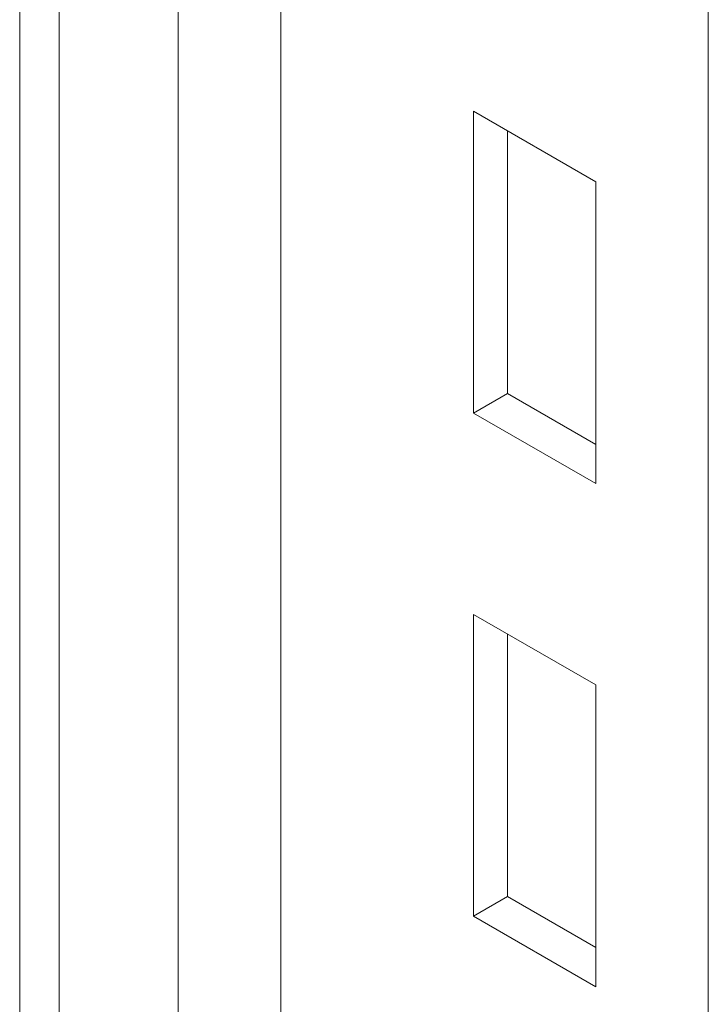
# Model space of a CAD drawing. Header units: millimetres. Extents: x -480 to 1549, y -2911 to -293.
# Tile 6 of 106: x -397 to -341, y -2477 to -2397. Entities that reach past the tile are written whole.
import ezdxf

# ---------------------------------------------------------------- set-up
doc = ezdxf.new("R2010")
doc.units = ezdxf.units.MM

msp = doc.modelspace()

# ---------------------------------------------------------------- linework, layer by layer
at = {"color": 7, "linetype": 'Continuous', "lineweight": 15}
for p, q in [((-396.572, -1860.177), (-396.572, -2563.566)), ((-340.735, -2151.857), (-340.735, -2509.869)), ((-349.867, -2410.503), (-359.767, -2404.789)), ((-359.767, -2404.789), (-359.767, -2429.285)), ((-357.009, -2427.693), (-357.009, -2406.381)), ((-349.867, -2435), (-349.867, -2410.503)), ((-357.009, -2427.693), (-359.767, -2429.285)), ((-349.867, -2431.816), (-357.009, -2427.693)), ((-359.767, -2429.285), (-349.867, -2435)), ((-349.867, -2451.331), (-359.767, -2445.616)), ((-359.767, -2445.616), (-359.767, -2470.112)), ((-357.009, -2468.52), (-357.009, -2447.208)), ((-349.867, -2475.827), (-349.867, -2451.331)), ((-357.009, -2468.52), (-359.767, -2470.112)), ((-349.867, -2472.643), (-357.009, -2468.52)), ((-359.767, -2470.112), (-349.867, -2475.827))]:
    msp.add_line(p, q, dxfattribs=at)
at = {"color": 8, "linetype": 'Continuous', "lineweight": 15}
for p, q in [((-383.71, -1949.246), (-383.71, -2561.577)), ((-375.386, -1949.94), (-375.386, -2560.289)), ((-393.37, -1951.232), (-393.37, -2563.071))]:
    msp.add_line(p, q, dxfattribs=at)

doc.saveas('drawing.dxf')
